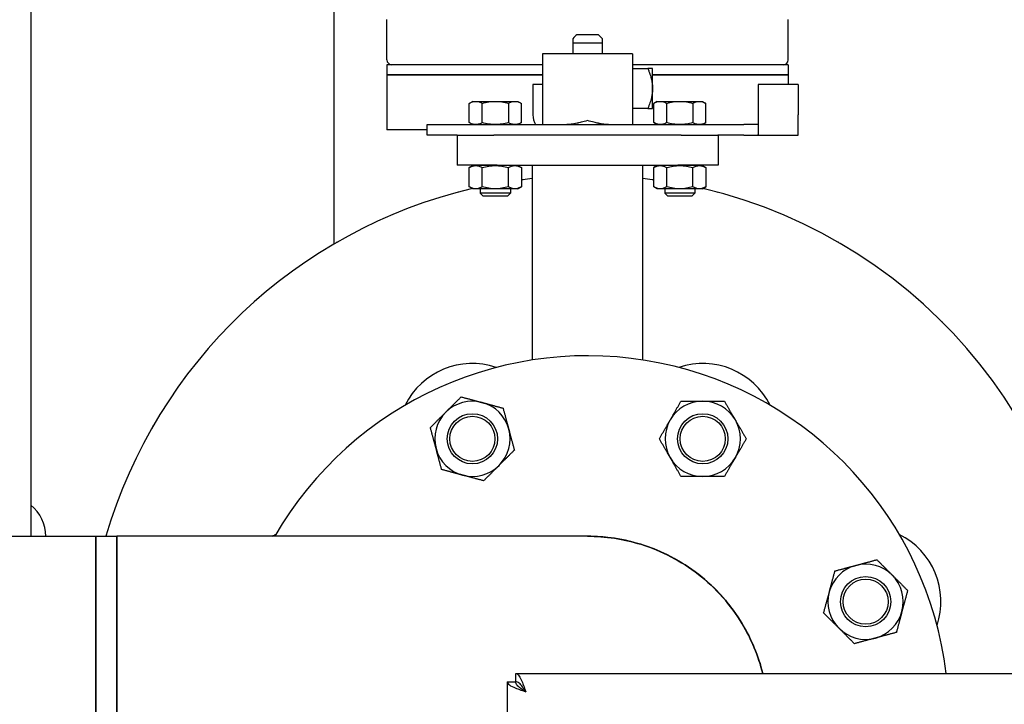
# Paper-space layout 'SHEET_1' of a CAD drawing. Header units: inches. Extents: x 4 to 540, y 12 to 340.
# Tile 26 of 116: x 97 to 109, y 129 to 138. Entities that reach past the tile are written whole.
import ezdxf

# ---------------------------------------------------------------- set-up
doc = ezdxf.new("R2010")
doc.units = ezdxf.units.IN
doc.header["$LTSCALE"] = 16
doc.header["$MEASUREMENT"] = 0
doc.layers.get('0').update_dxf_attribs({"lineweight": 25})
doc.layers.get('DEFPOINTS').update_dxf_attribs({"lineweight": 25})
doc.layers.add('DIMEN', color=7, linetype='Continuous', lineweight=25)
doc.styles.get("Standard").update_dxf_attribs({"font": 'arial.ttf'})
doc.dimstyles.new('DEFAULT-ANSI', dxfattribs={"dimscale": 16, "dimtxt": 0.125, "dimasz": 0.1875, "dimexe": 0.125, "dimexo": 0.0625, "dimgap": 0.031496, "dimtad": 0, "dimtih": 1, "dimtoh": 1, "dimrnd": 1e-08, "dimzin": 4, "dimdsep": 46, "dimtxsty": 'Standard', "dimblk": 'Filled-1', "dimcen": 0.09, "dimdle": 0.393701, "dimclrd": 256, "dimclre": 256, "dimclrt": 256, "dimadec": 0, "dimazin": 1, "dimtfac": 1.504, "dimtofl": 0, "dimtmove": 0, "dimatfit": 3, "dimldrblk": 'Filled-1', "dimfxl": 1, "dimtolj": 1, "dimtzin": 4, "dimlwd": 25, "dimlwe": 25, "dimarcsym": 0})
doc.dimstyles.new('DEFAULT-ANSI$7', dxfattribs={"dimscale": 16, "dimtxt": 0.125, "dimasz": 0.125, "dimexe": 0.125, "dimexo": 0.0625, "dimgap": 0.031496, "dimtad": 0, "dimtih": 1, "dimtoh": 1, "dimrnd": 1e-08, "dimzin": 4, "dimdsep": 46, "dimtxsty": 'Standard', "dimblk": 'Filled-1', "dimcen": 0.09, "dimdle": 0.393701, "dimclrd": 256, "dimclre": 256, "dimclrt": 256, "dimadec": 0, "dimazin": 1, "dimtfac": 1.504, "dimtofl": 0, "dimtmove": 0, "dimatfit": 3, "dimldrblk": 'Filled-1', "dimfxl": 1, "dimtolj": 1, "dimtzin": 4, "dimlwd": 25, "dimlwe": 25, "dimarcsym": 0})

# ---------------------------------------------------------------- blocks, each defined once
blk = doc.blocks.new('Filled-1')
at = {"color": 0}
for p, q in [((0, 0), (-1, 0.25)), ((-1, 0.25), (-1, -0.25)), ((-1, 0), (0, 0)), ((-1, -0.25), (0, 0))]:
    blk.add_line(p, q, dxfattribs=at)
at = {"color": 0, "flags": 128}
blk.add_lwpolyline([(-1, -0.25), (0, 0), (-1, 0.25), (-1, -0.25)], dxfattribs=at)
at = {"color": 0}
blk.add_solid([(-1, -0.25), (0, 0), (-1, 0.25), (-1, -0.25)], dxfattribs=at)
blk = doc.blocks.new('*D18')
at = {"layer": 'DEFPOINTS', "color": 0, "linetype": 'Continuous'}
for p in [(87.376, 151.891), (152.07, 151.891), (130.653, 102.969)]:
    blk.add_point(p, dxfattribs=at)
at = {"layer": 'DIMEN', "linetype": 'Continuous', "lineweight": 25}
for p, q in [((88.376, 151.891), (154.07, 151.891)), ((152.07, 148.891), (152.07, 128.955)), ((152.07, 105.969), (152.07, 125.905)), ((131.653, 102.969), (154.07, 102.969))]:
    blk.add_line(p, q, dxfattribs=at)
at = {"layer": 'DIMEN', "linetype": 'Continuous', "lineweight": 25, "xscale": 3, "yscale": 3, "zscale": 3}
for p, rotation in [((152.07, 151.891), 90), ((152.07, 102.969), 270)]:
    blk.add_blockref('Filled-1', p, dxfattribs=dict(at, rotation=rotation))
at = {"layer": 'DIMEN', "linetype": 'Continuous', "lineweight": 25, "insert": (148.666, 128.451), "char_height": 2, "attachment_point": 1}
blk.add_mtext('\\A1;48.92', dxfattribs=at)

psp = doc.layouts.new('SHEET_1')

# ---------------------------------------------------------------- linework, layer by layer
for p, q in [((100.494, 134.844), (100.494, 141.701)), ((96.717, 140.076), (96.717, 131.201)), ((101.153, 137.139), (101.153, 137.639)), ((106.153, 137.139), (106.153, 137.639)), ((103.468, 137.352), (103.838, 137.352)), ((103.468, 137.352), (103.468, 137.211)), ((103.838, 137.211), (103.838, 137.352)), ((104.213, 137.211), (103.093, 137.211)), ((103.093, 137.211), (103.093, 136.331)), ((104.213, 137.211), (104.213, 136.331)), ((103.093, 137.076), (101.153, 137.076)), ((101.153, 137.076), (101.153, 136.951)), ((106.153, 137.076), (104.213, 137.076)), ((104.213, 137.031), (104.403, 137.031)), ((106.153, 137.076), (106.153, 136.951)), ((101.153, 136.951), (103.093, 136.951)), ((101.153, 136.951), (101.153, 136.264)), ((103.093, 136.951), (101.153, 136.951)), ((104.433, 136.951), (104.433, 136.951)), ((104.433, 136.951), (104.433, 136.951)), ((104.463, 136.951), (106.153, 136.951)), ((106.153, 136.951), (104.463, 136.951)), ((106.153, 136.951), (106.153, 136.831)), ((103.093, 136.831), (102.973, 136.831)), ((102.973, 136.831), (102.973, 136.451)), ((105.778, 136.831), (105.778, 136.451)), ((106.278, 136.831), (105.778, 136.831)), ((106.278, 136.831), (106.278, 136.451)), ((102.222, 136.621), (102.179, 136.596)), ((102.179, 136.356), (102.179, 136.596)), ((102.222, 136.621), (102.26, 136.621)), ((102.26, 136.621), (102.504, 136.621)), ((102.341, 136.356), (102.341, 136.596)), ((102.504, 136.621), (102.747, 136.621)), ((102.666, 136.596), (102.666, 136.356)), ((102.747, 136.621), (102.785, 136.621)), ((102.785, 136.621), (102.829, 136.596)), ((102.829, 136.356), (102.829, 136.596)), ((104.403, 136.531), (104.213, 136.531)), ((104.52, 136.621), (104.477, 136.596)), ((104.477, 136.356), (104.477, 136.596)), ((104.52, 136.621), (104.558, 136.621)), ((104.558, 136.621), (104.802, 136.621)), ((104.639, 136.356), (104.639, 136.596)), ((104.802, 136.621), (105.046, 136.621)), ((104.964, 136.596), (104.964, 136.356)), ((105.046, 136.621), (105.083, 136.621)), ((105.083, 136.621), (105.127, 136.596)), ((105.127, 136.356), (105.127, 136.596)), ((105.778, 136.451), (105.778, 136.205)), ((106.278, 136.201), (106.278, 136.451)), ((101.653, 136.331), (105.6, 136.331)), ((101.653, 136.201), (101.653, 136.331)), ((102.222, 136.331), (102.179, 136.356)), ((102.785, 136.331), (102.829, 136.356)), ((104.52, 136.331), (104.477, 136.356)), ((105.083, 136.331), (105.127, 136.356)), ((105.773, 136.331), (105.6, 136.331)), ((105.773, 136.332), (105.773, 136.331)), ((101.653, 136.264), (101.153, 136.264)), ((102.03, 136.201), (101.653, 136.201)), ((102.028, 136.201), (102.028, 135.826)), ((102.03, 136.201), (102.484, 136.201)), ((104.821, 136.201), (102.484, 136.201)), ((104.821, 136.201), (105.276, 136.201)), ((105.6, 136.201), (105.276, 136.201)), ((105.278, 136.201), (105.278, 135.826)), ((105.6, 136.201), (105.765, 136.201)), ((105.765, 136.201), (106.278, 136.201)), ((102.528, 135.826), (102.028, 135.826)), ((102.222, 135.821), (102.179, 135.796)), ((102.179, 135.556), (102.179, 135.796)), ((102.213, 135.826), (102.213, 135.816)), ((102.26, 135.821), (102.222, 135.821)), ((102.504, 135.821), (102.26, 135.821)), ((102.316, 135.826), (102.316, 135.821)), ((102.341, 135.556), (102.341, 135.796)), ((102.747, 135.821), (102.504, 135.821)), ((102.528, 135.826), (104.778, 135.826)), ((102.666, 135.556), (102.666, 135.796)), ((102.691, 135.826), (102.691, 135.821)), ((102.785, 135.821), (102.747, 135.821)), ((102.785, 135.821), (102.829, 135.796)), ((102.829, 135.796), (102.829, 135.556)), ((102.965, 133.398), (102.965, 135.826)), ((104.34, 133.398), (104.34, 135.826)), ((104.52, 135.821), (104.477, 135.796)), ((104.477, 135.556), (104.477, 135.796)), ((104.558, 135.821), (104.52, 135.821)), ((104.802, 135.821), (104.558, 135.821)), ((104.614, 135.826), (104.614, 135.821)), ((104.639, 135.556), (104.639, 135.796)), ((105.278, 135.826), (104.778, 135.826)), ((105.046, 135.821), (104.802, 135.821)), ((104.964, 135.556), (104.964, 135.796)), ((104.989, 135.826), (104.989, 135.821)), ((105.083, 135.821), (105.046, 135.821)), ((105.083, 135.821), (105.127, 135.796)), ((105.093, 135.826), (105.093, 135.816)), ((105.127, 135.796), (105.127, 135.556)), ((102.222, 135.531), (102.179, 135.556)), ((102.785, 135.531), (102.829, 135.556)), ((104.52, 135.531), (104.477, 135.556)), ((105.083, 135.531), (105.127, 135.556)), ((102.04, 135.489), (102.03, 135.487)), ((102.213, 135.536), (102.213, 135.533)), ((102.26, 135.531), (102.222, 135.531)), ((102.504, 135.531), (102.26, 135.531)), ((102.316, 135.531), (102.316, 135.478)), ((102.353, 135.441), (102.316, 135.478)), ((102.691, 135.478), (102.316, 135.478)), ((102.654, 135.441), (102.353, 135.441)), ((102.747, 135.531), (102.504, 135.531)), ((102.654, 135.441), (102.691, 135.478)), ((102.691, 135.531), (102.691, 135.478)), ((102.785, 135.531), (102.747, 135.531)), ((104.558, 135.531), (104.52, 135.531)), ((104.802, 135.531), (104.558, 135.531)), ((104.614, 135.531), (104.614, 135.478)), ((104.652, 135.441), (104.614, 135.478)), ((104.989, 135.478), (104.614, 135.478)), ((104.952, 135.441), (104.652, 135.441)), ((105.046, 135.531), (104.802, 135.531)), ((104.952, 135.441), (104.989, 135.478)), ((104.989, 135.531), (104.989, 135.478)), ((105.083, 135.531), (105.046, 135.531)), ((105.093, 135.536), (105.093, 135.533)), ((105.275, 135.487), (105.266, 135.489)), ((100.532, 134.866), (100.523, 134.861)), ((106.782, 134.861), (106.773, 134.866)), ((99.237, 133.874), (99.23, 133.867)), ((108.076, 133.867), (108.069, 133.874)), ((98.243, 132.58), (98.238, 132.572)), ((95.155, 131.201), (97.528, 131.201)), ((97.528, 131.201), (97.528, 126.701)), ((97.528, 128.951), (97.528, 131.201)), ((97.528, 131.201), (97.787, 131.201)), ((103.651, 131.201), (97.787, 131.201)), ((102.758, 129.389), (102.758, 129.493)), ((102.758, 129.493), (124.547, 129.493)), ((102.653, 129.388), (102.653, 115.389)), ((102.653, 129.388), (102.757, 129.388))]:
    psp.add_line(p, q)
for centre, radius in [((102.218, 132.416), 0.313), ((105.088, 132.416), 0.313), ((102.218, 132.416), 0.281), ((105.088, 132.416), 0.281), ((107.117, 130.386), 0.313), ((107.117, 130.386), 0.281)]:
    psp.add_circle(centre, radius)
for centre, radius, start, end in [((101.215, 137.139), 0.0625, 180, 270), ((106.09, 137.139), 0.0625, 270, 0), ((103.223, 136.451), 0.25, 180, 208.6854), ((103.653, 129.451), 6.25, 103.2789, 163.7398), ((102.061, 135.371), 0.12, 105, 105.384), ((102.071, 135.373), 0.12, 104.616, 105), ((103.658, 129.43), 6.271, 103.2017, 103.2018), ((103.667, 129.511), 6.188, 76.7982, 76.7983), ((103.653, 129.451), 6.25, 0.3859, 76.7211), ((105.234, 135.373), 0.12, 75, 75.384), ((105.244, 135.371), 0.12, 74.616, 75), ((100.583, 134.757), 0.12, 120, 120.384), ((100.592, 134.762), 0.12, 119.616, 120), ((106.713, 134.762), 0.12, 60, 60.384), ((106.722, 134.757), 0.12, 59.616, 60), ((99.315, 133.782), 0.12, 135, 135.384), ((99.322, 133.789), 0.12, 134.616, 135), ((107.984, 133.789), 0.12, 45, 45.384), ((107.991, 133.782), 0.12, 44.616, 45), ((103.653, 128.951), 4.5, 6.919, 150), ((102.218, 132.416), 0.938, 71.5254, 153.4746), ((105.088, 132.416), 0.938, 26.5254, 108.4746), ((102.218, 132.416), 0.469, 75, 135), ((102.218, 132.416), 0.469, 15, 75), ((105.088, 132.416), 0.469, 90, 150), ((105.088, 132.416), 0.469, 30, 90), ((102.218, 132.416), 0.469, 135, 195), ((105.088, 132.416), 0.469, 150, 210), ((105.088, 132.416), 0.469, 330, 30), ((98.342, 132.512), 0.12, 150, 150.384), ((98.347, 132.52), 0.12, 149.616, 150), ((102.218, 132.416), 0.469, 315, 15), ((102.218, 132.416), 0.469, 195, 255), ((105.088, 132.416), 0.469, 210, 270), ((105.088, 132.416), 0.469, 270, 330), ((102.218, 132.416), 0.469, 255, 315), ((96.403, 131.201), 0.5, 0, 51.0126), ((100.188, 130.386), 0.937, 116.5254, 119.6265), ((103.653, 128.951), 2.25, 13.9416, 90.019), ((107.117, 130.386), 0.938, 341.5254, 63.4746), ((107.117, 130.386), 0.469, 105, 165), ((107.117, 130.386), 0.469, 45, 105), ((107.117, 130.386), 0.469, 345, 45), ((107.117, 130.386), 0.469, 165, 225), ((107.117, 130.386), 0.469, 285, 345), ((107.117, 130.386), 0.469, 225, 285)]:
    psp.add_arc(centre, radius, start, end)
for points in [[(103.518, 137.451), (103.503, 137.436), (103.486, 137.42), (103.468, 137.401)], [(103.838, 137.401), (103.819, 137.42), (103.802, 137.436), (103.788, 137.451)], [(105.778, 136.34), (105.778, 136.336), (105.776, 136.333), (105.773, 136.332)], [(102.653, 129.388), (102.653, 129.378), (102.658, 129.369), (102.667, 129.36)]]:
    psp.add_open_spline(points, degree=3)
for points, knots in [([(103.468, 137.401), (103.468, 137.395), (103.468, 137.387), (103.468, 137.371), (103.468, 137.362), (103.468, 137.352)], [0, 0, 0, 0, 0.001296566, 0.001296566, 0.002593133, 0.002593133, 0.002593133, 0.002593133]), ([(103.788, 137.451), (103.775, 137.451), (103.756, 137.451), (103.708, 137.451), (103.681, 137.451), (103.625, 137.451), (103.597, 137.451), (103.55, 137.451), (103.53, 137.451), (103.518, 137.451)], [0, 0, 0, 0, 0.25, 0.25, 0.5, 0.5, 0.75, 0.75, 1, 1, 1, 1]), ([(103.838, 137.352), (103.838, 137.362), (103.838, 137.371), (103.838, 137.387), (103.838, 137.395), (103.838, 137.401)], [0, 0, 0, 0, 0.001296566, 0.001296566, 0.002593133, 0.002593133, 0.002593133, 0.002593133]), ([(104.403, 137.031), (104.408, 137.018), (104.413, 137.006), (104.42, 136.987), (104.422, 136.981), (104.425, 136.973), (104.427, 136.968), (104.429, 136.963), (104.429, 136.961), (104.43, 136.959), (104.43, 136.959), (104.434, 136.947), (104.437, 136.936), (104.442, 136.921), (104.443, 136.916), (104.445, 136.908), (104.446, 136.904), (104.447, 136.9), (104.448, 136.898), (104.448, 136.896), (104.453, 136.875), (104.457, 136.856), (104.462, 136.818), (104.463, 136.8), (104.463, 136.781)], [0, 0, 0, 0, 0.125, 0.125, 0.1875, 0.1875, 0.21875, 0.234375, 0.242188, 0.242188, 0.25, 0.25, 0.375, 0.375, 0.4375, 0.4375, 0.46875, 0.484375, 0.484375, 0.5, 0.5, 0.75, 0.75, 1, 1, 1, 1]), ([(104.463, 137.031), (104.463, 137.031), (104.462, 137.031), (104.458, 137.031), (104.456, 137.031), (104.454, 137.031), (104.453, 137.031), (104.451, 137.031), (104.45, 137.031), (104.449, 137.031), (104.449, 137.031), (104.449, 137.031), (104.449, 137.031), (104.443, 137.031), (104.437, 137.031), (104.422, 137.031), (104.413, 137.031), (104.403, 137.031)], [0, 0, 0, 0, 0.25, 0.25, 0.375, 0.375, 0.4375, 0.4375, 0.46875, 0.484375, 0.492188, 0.492188, 0.5, 0.5, 0.75, 0.75, 1, 1, 1, 1]), ([(104.463, 136.781), (104.463, 136.814), (104.463, 136.846), (104.463, 136.907), (104.463, 136.935), (104.463, 136.981), (104.463, 136.999), (104.463, 137.025), (104.463, 137.031), (104.463, 137.031)], [0, 0, 0, 0, 0.25, 0.25, 0.5, 0.5, 0.75, 0.75, 1, 1, 1, 1]), ([(104.463, 136.781), (104.463, 136.762), (104.462, 136.744), (104.458, 136.715), (104.456, 136.706), (104.454, 136.691), (104.453, 136.687), (104.451, 136.679), (104.45, 136.676), (104.449, 136.671), (104.449, 136.67), (104.449, 136.668), (104.449, 136.668), (104.443, 136.646), (104.437, 136.625), (104.422, 136.579), (104.413, 136.556), (104.403, 136.531)], [0, 0, 0, 0, 0.25, 0.25, 0.375, 0.375, 0.4375, 0.4375, 0.46875, 0.484375, 0.492187, 0.492187, 0.5, 0.5, 0.75, 0.75, 1, 1, 1, 1]), ([(104.463, 136.531), (104.463, 136.531), (104.463, 136.538), (104.463, 136.563), (104.463, 136.581), (104.463, 136.627), (104.463, 136.655), (104.463, 136.716), (104.463, 136.748), (104.463, 136.781)], [0, 0, 0, 0, 0.25, 0.25, 0.5, 0.5, 0.75, 0.75, 1, 1, 1, 1]), ([(102.179, 136.596), (102.192, 136.604), (102.205, 136.61), (102.232, 136.619), (102.246, 136.621), (102.26, 136.621)], [0, 0, 0, 0, 0.002088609, 0.002088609, 0.004177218, 0.004177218, 0.004177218, 0.004177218]), ([(102.26, 136.621), (102.274, 136.621), (102.287, 136.619), (102.315, 136.61), (102.328, 136.604), (102.341, 136.596)], [0, 0, 0, 0, 0.002088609, 0.002088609, 0.004177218, 0.004177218, 0.004177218, 0.004177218]), ([(102.341, 136.596), (102.368, 136.604), (102.394, 136.61), (102.449, 136.619), (102.476, 136.621), (102.504, 136.621)], [0, 0, 0, 0, 0.002088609, 0.002088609, 0.004177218, 0.004177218, 0.004177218, 0.004177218]), ([(102.504, 136.621), (102.531, 136.621), (102.559, 136.619), (102.613, 136.61), (102.64, 136.604), (102.666, 136.596)], [0, 0, 0, 0, 0.002088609, 0.002088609, 0.004177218, 0.004177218, 0.004177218, 0.004177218]), ([(102.666, 136.596), (102.679, 136.604), (102.693, 136.61), (102.72, 136.619), (102.734, 136.621), (102.747, 136.621)], [0, 0, 0, 0, 0.002088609, 0.002088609, 0.004177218, 0.004177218, 0.004177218, 0.004177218]), ([(102.747, 136.621), (102.761, 136.621), (102.775, 136.619), (102.802, 136.61), (102.815, 136.604), (102.829, 136.596)], [0, 0, 0, 0, 0.002088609, 0.002088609, 0.004177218, 0.004177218, 0.004177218, 0.004177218]), ([(104.403, 136.531), (104.408, 136.531), (104.413, 136.531), (104.42, 136.531), (104.422, 136.531), (104.425, 136.531), (104.427, 136.531), (104.429, 136.531), (104.429, 136.531), (104.43, 136.531), (104.43, 136.531), (104.434, 136.531), (104.437, 136.531), (104.442, 136.531), (104.443, 136.531), (104.445, 136.531), (104.446, 136.531), (104.447, 136.531), (104.448, 136.531), (104.448, 136.531), (104.453, 136.531), (104.457, 136.531), (104.462, 136.531), (104.463, 136.531), (104.463, 136.531)], [0, 0, 0, 0, 0.125, 0.125, 0.1875, 0.1875, 0.21875, 0.234375, 0.242188, 0.242188, 0.25, 0.25, 0.375, 0.375, 0.4375, 0.4375, 0.46875, 0.484375, 0.484375, 0.5, 0.5, 0.75, 0.75, 1, 1, 1, 1]), ([(104.477, 136.596), (104.49, 136.604), (104.503, 136.61), (104.53, 136.619), (104.544, 136.621), (104.558, 136.621)], [0, 0, 0, 0, 0.002088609, 0.002088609, 0.004177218, 0.004177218, 0.004177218, 0.004177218]), ([(104.558, 136.621), (104.572, 136.621), (104.586, 136.619), (104.613, 136.61), (104.626, 136.604), (104.639, 136.596)], [0, 0, 0, 0, 0.002088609, 0.002088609, 0.004177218, 0.004177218, 0.004177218, 0.004177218]), ([(104.639, 136.596), (104.666, 136.604), (104.693, 136.61), (104.747, 136.619), (104.774, 136.621), (104.802, 136.621)], [0, 0, 0, 0, 0.002088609, 0.002088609, 0.004177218, 0.004177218, 0.004177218, 0.004177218]), ([(104.802, 136.621), (104.83, 136.621), (104.857, 136.619), (104.911, 136.61), (104.938, 136.604), (104.964, 136.596)], [0, 0, 0, 0, 0.002088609, 0.002088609, 0.004177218, 0.004177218, 0.004177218, 0.004177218]), ([(104.964, 136.596), (104.978, 136.604), (104.991, 136.61), (105.018, 136.619), (105.032, 136.621), (105.046, 136.621)], [0, 0, 0, 0, 0.002088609, 0.002088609, 0.004177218, 0.004177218, 0.004177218, 0.004177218]), ([(105.046, 136.621), (105.059, 136.621), (105.073, 136.619), (105.1, 136.61), (105.114, 136.604), (105.127, 136.596)], [0, 0, 0, 0, 0.002088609, 0.002088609, 0.004177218, 0.004177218, 0.004177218, 0.004177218]), ([(102.26, 136.331), (102.246, 136.331), (102.232, 136.333), (102.205, 136.342), (102.192, 136.349), (102.179, 136.356)], [0, 0, 0, 0, 0.002088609, 0.002088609, 0.004177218, 0.004177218, 0.004177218, 0.004177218]), ([(102.341, 136.356), (102.328, 136.349), (102.315, 136.342), (102.287, 136.333), (102.274, 136.331), (102.26, 136.331)], [0, 0, 0, 0, 0.002088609, 0.002088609, 0.004177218, 0.004177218, 0.004177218, 0.004177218]), ([(102.504, 136.331), (102.476, 136.331), (102.449, 136.333), (102.394, 136.342), (102.368, 136.349), (102.341, 136.356)], [0, 0, 0, 0, 0.002088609, 0.002088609, 0.004177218, 0.004177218, 0.004177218, 0.004177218]), ([(102.666, 136.356), (102.64, 136.349), (102.613, 136.342), (102.559, 136.333), (102.531, 136.331), (102.504, 136.331)], [0, 0, 0, 0, 0.002088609, 0.002088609, 0.004177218, 0.004177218, 0.004177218, 0.004177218]), ([(102.747, 136.331), (102.734, 136.331), (102.72, 136.333), (102.693, 136.342), (102.679, 136.349), (102.666, 136.356)], [0, 0, 0, 0, 0.002088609, 0.002088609, 0.004177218, 0.004177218, 0.004177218, 0.004177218]), ([(102.829, 136.356), (102.815, 136.349), (102.802, 136.342), (102.775, 136.333), (102.761, 136.331), (102.747, 136.331)], [0, 0, 0, 0, 0.002088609, 0.002088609, 0.004177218, 0.004177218, 0.004177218, 0.004177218]), ([(103.653, 136.381), (103.623, 136.373), (103.597, 136.366), (103.564, 136.358), (103.554, 136.356), (103.541, 136.352), (103.537, 136.351), (103.531, 136.35), (103.528, 136.349), (103.525, 136.349), (103.523, 136.348), (103.522, 136.348), (103.522, 136.348), (103.522, 136.348), (103.522, 136.348), (103.522, 136.348), (103.495, 136.342), (103.471, 136.338), (103.428, 136.332), (103.409, 136.331), (103.393, 136.331)], [0, 0, 0, 0, 0.25, 0.25, 0.375, 0.375, 0.4375, 0.4375, 0.46875, 0.484375, 0.492188, 0.496094, 0.498047, 0.499023, 0.499023, 0.5, 0.5, 0.75, 0.75, 1, 1, 1, 1]), ([(103.913, 136.331), (103.896, 136.331), (103.878, 136.332), (103.846, 136.336), (103.834, 136.338), (103.816, 136.342), (103.81, 136.343), (103.8, 136.345), (103.796, 136.346), (103.79, 136.347), (103.787, 136.347), (103.786, 136.348), (103.785, 136.348), (103.784, 136.348), (103.784, 136.348), (103.784, 136.348), (103.77, 136.351), (103.752, 136.355), (103.708, 136.366), (103.683, 136.373), (103.653, 136.381)], [0, 0, 0, 0, 0.25, 0.25, 0.375, 0.375, 0.4375, 0.4375, 0.46875, 0.484375, 0.492187, 0.496094, 0.498047, 0.499023, 0.499023, 0.5, 0.5, 0.75, 0.75, 1, 1, 1, 1]), ([(104.558, 136.331), (104.544, 136.331), (104.53, 136.333), (104.503, 136.342), (104.49, 136.349), (104.477, 136.356)], [0, 0, 0, 0, 0.002088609, 0.002088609, 0.004177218, 0.004177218, 0.004177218, 0.004177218]), ([(104.639, 136.356), (104.626, 136.349), (104.613, 136.342), (104.586, 136.333), (104.572, 136.331), (104.558, 136.331)], [0, 0, 0, 0, 0.002088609, 0.002088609, 0.004177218, 0.004177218, 0.004177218, 0.004177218]), ([(104.802, 136.331), (104.774, 136.331), (104.747, 136.333), (104.693, 136.342), (104.666, 136.349), (104.639, 136.356)], [0, 0, 0, 0, 0.002088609, 0.002088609, 0.004177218, 0.004177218, 0.004177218, 0.004177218]), ([(104.964, 136.356), (104.938, 136.349), (104.911, 136.342), (104.857, 136.333), (104.83, 136.331), (104.802, 136.331)], [0, 0, 0, 0, 0.002088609, 0.002088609, 0.004177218, 0.004177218, 0.004177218, 0.004177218]), ([(105.046, 136.331), (105.032, 136.331), (105.018, 136.333), (104.991, 136.342), (104.978, 136.349), (104.964, 136.356)], [0, 0, 0, 0, 0.002088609, 0.002088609, 0.004177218, 0.004177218, 0.004177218, 0.004177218]), ([(105.127, 136.356), (105.114, 136.349), (105.1, 136.342), (105.073, 136.333), (105.059, 136.331), (105.046, 136.331)], [0, 0, 0, 0, 0.002088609, 0.002088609, 0.004177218, 0.004177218, 0.004177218, 0.004177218]), ([(105.765, 136.201), (105.769, 136.201), (105.772, 136.201), (105.777, 136.203), (105.778, 136.204), (105.778, 136.205)], [0, 0, 0, 0, 0.000616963, 0.000616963, 0.001233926, 0.001233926, 0.001233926, 0.001233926]), ([(102.179, 135.796), (102.192, 135.804), (102.205, 135.81), (102.232, 135.819), (102.246, 135.821), (102.26, 135.821)], [0, 0, 0, 0, 0.002088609, 0.002088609, 0.004177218, 0.004177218, 0.004177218, 0.004177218]), ([(102.26, 135.821), (102.274, 135.821), (102.287, 135.819), (102.315, 135.81), (102.328, 135.804), (102.341, 135.796)], [0, 0, 0, 0, 0.002088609, 0.002088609, 0.004177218, 0.004177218, 0.004177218, 0.004177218]), ([(102.341, 135.796), (102.368, 135.804), (102.394, 135.81), (102.449, 135.819), (102.476, 135.821), (102.504, 135.821)], [0, 0, 0, 0, 0.002088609, 0.002088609, 0.004177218, 0.004177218, 0.004177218, 0.004177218]), ([(102.504, 135.821), (102.531, 135.821), (102.559, 135.819), (102.613, 135.81), (102.64, 135.804), (102.666, 135.796)], [0, 0, 0, 0, 0.002088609, 0.002088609, 0.004177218, 0.004177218, 0.004177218, 0.004177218]), ([(102.666, 135.796), (102.679, 135.804), (102.693, 135.81), (102.72, 135.819), (102.734, 135.821), (102.747, 135.821)], [0, 0, 0, 0, 0.002088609, 0.002088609, 0.004177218, 0.004177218, 0.004177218, 0.004177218]), ([(102.747, 135.821), (102.761, 135.821), (102.775, 135.819), (102.802, 135.81), (102.815, 135.804), (102.829, 135.796)], [0, 0, 0, 0, 0.002088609, 0.002088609, 0.004177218, 0.004177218, 0.004177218, 0.004177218]), ([(104.477, 135.796), (104.49, 135.804), (104.503, 135.81), (104.53, 135.819), (104.544, 135.821), (104.558, 135.821)], [0, 0, 0, 0, 0.002088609, 0.002088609, 0.004177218, 0.004177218, 0.004177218, 0.004177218]), ([(104.558, 135.821), (104.572, 135.821), (104.586, 135.819), (104.613, 135.81), (104.626, 135.804), (104.639, 135.796)], [0, 0, 0, 0, 0.002088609, 0.002088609, 0.004177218, 0.004177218, 0.004177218, 0.004177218]), ([(104.639, 135.796), (104.666, 135.804), (104.693, 135.81), (104.747, 135.819), (104.774, 135.821), (104.802, 135.821)], [0, 0, 0, 0, 0.002088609, 0.002088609, 0.004177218, 0.004177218, 0.004177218, 0.004177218]), ([(104.802, 135.821), (104.83, 135.821), (104.857, 135.819), (104.911, 135.81), (104.938, 135.804), (104.964, 135.796)], [0, 0, 0, 0, 0.002088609, 0.002088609, 0.004177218, 0.004177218, 0.004177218, 0.004177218]), ([(104.964, 135.796), (104.978, 135.804), (104.991, 135.81), (105.018, 135.819), (105.032, 135.821), (105.046, 135.821)], [0, 0, 0, 0, 0.002088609, 0.002088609, 0.004177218, 0.004177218, 0.004177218, 0.004177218]), ([(105.046, 135.821), (105.059, 135.821), (105.073, 135.819), (105.1, 135.81), (105.114, 135.804), (105.127, 135.796)], [0, 0, 0, 0, 0.002088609, 0.002088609, 0.004177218, 0.004177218, 0.004177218, 0.004177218]), ([(102.26, 135.531), (102.246, 135.531), (102.232, 135.533), (102.205, 135.542), (102.192, 135.549), (102.179, 135.556)], [0, 0, 0, 0, 0.002088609, 0.002088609, 0.004177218, 0.004177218, 0.004177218, 0.004177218]), ([(102.341, 135.556), (102.328, 135.549), (102.315, 135.542), (102.287, 135.533), (102.274, 135.531), (102.26, 135.531)], [0, 0, 0, 0, 0.002088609, 0.002088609, 0.004177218, 0.004177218, 0.004177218, 0.004177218]), ([(102.504, 135.531), (102.476, 135.531), (102.449, 135.533), (102.394, 135.542), (102.368, 135.549), (102.341, 135.556)], [0, 0, 0, 0, 0.002088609, 0.002088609, 0.004177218, 0.004177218, 0.004177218, 0.004177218]), ([(102.666, 135.556), (102.64, 135.549), (102.613, 135.542), (102.559, 135.533), (102.531, 135.531), (102.504, 135.531)], [0, 0, 0, 0, 0.002088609, 0.002088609, 0.004177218, 0.004177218, 0.004177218, 0.004177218]), ([(102.747, 135.531), (102.734, 135.531), (102.72, 135.533), (102.693, 135.542), (102.679, 135.549), (102.666, 135.556)], [0, 0, 0, 0, 0.002088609, 0.002088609, 0.004177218, 0.004177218, 0.004177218, 0.004177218]), ([(102.829, 135.556), (102.815, 135.549), (102.802, 135.542), (102.775, 135.533), (102.761, 135.531), (102.747, 135.531)], [0, 0, 0, 0, 0.002088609, 0.002088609, 0.004177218, 0.004177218, 0.004177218, 0.004177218]), ([(102.829, 135.646), (102.835, 135.647), (102.842, 135.648), (102.886, 135.654), (102.925, 135.659), (102.965, 135.663)], [25.5289124, 25.5289124, 25.5289124, 25.5289124, 25.5880795, 25.5880795, 25.9182611, 25.9182611, 25.9182611, 25.9182611]), ([(104.34, 135.663), (104.38, 135.659), (104.419, 135.654), (104.463, 135.648), (104.47, 135.647), (104.477, 135.646)], [7.2769508, 7.2769508, 7.2769508, 7.2769508, 7.6071324, 7.6071324, 7.6662995, 7.6662995, 7.6662995, 7.6662995]), ([(104.558, 135.531), (104.544, 135.531), (104.53, 135.533), (104.503, 135.542), (104.49, 135.549), (104.477, 135.556)], [0, 0, 0, 0, 0.002088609, 0.002088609, 0.004177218, 0.004177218, 0.004177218, 0.004177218]), ([(104.639, 135.556), (104.626, 135.549), (104.613, 135.542), (104.586, 135.533), (104.572, 135.531), (104.558, 135.531)], [0, 0, 0, 0, 0.002088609, 0.002088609, 0.004177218, 0.004177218, 0.004177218, 0.004177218]), ([(104.802, 135.531), (104.774, 135.531), (104.747, 135.533), (104.693, 135.542), (104.666, 135.549), (104.639, 135.556)], [0, 0, 0, 0, 0.002088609, 0.002088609, 0.004177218, 0.004177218, 0.004177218, 0.004177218]), ([(104.964, 135.556), (104.938, 135.549), (104.911, 135.542), (104.857, 135.533), (104.83, 135.531), (104.802, 135.531)], [0, 0, 0, 0, 0.002088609, 0.002088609, 0.004177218, 0.004177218, 0.004177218, 0.004177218]), ([(105.046, 135.531), (105.032, 135.531), (105.018, 135.533), (104.991, 135.542), (104.978, 135.549), (104.964, 135.556)], [0, 0, 0, 0, 0.002088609, 0.002088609, 0.004177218, 0.004177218, 0.004177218, 0.004177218]), ([(105.127, 135.556), (105.114, 135.549), (105.1, 135.542), (105.073, 135.533), (105.059, 135.531), (105.046, 135.531)], [0, 0, 0, 0, 0.002088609, 0.002088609, 0.004177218, 0.004177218, 0.004177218, 0.004177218]), ([(97.787, 126.701), (97.787, 126.701), (97.787, 126.711), (97.788, 126.779), (97.788, 126.889), (97.789, 127.208), (97.789, 127.413), (97.789, 127.898), (97.789, 128.179), (97.79, 128.746), (97.79, 129.031), (97.789, 129.59), (97.789, 129.864), (97.789, 130.346), (97.789, 130.557), (97.788, 130.893), (97.788, 131.021), (97.787, 131.167), (97.787, 131.201), (97.787, 131.201)], [-32.97731, -32.97731, -32.97731, -32.97731, -32.130762, -32.130762, -30.014553, -30.014553, -27.96705, -27.96705, -25.860951, -25.860951, -23.902752, -23.902752, -21.898851, -21.898851, -19.964957, -19.964957, -18.06363, -18.06363, -16.492963, -16.492963, -16.492963, -16.492963]), ([(97.787, 131.201), (97.787, 131.201), (97.787, 131.167), (97.788, 131.021), (97.788, 130.893), (97.789, 130.557), (97.789, 130.346), (97.789, 129.864), (97.789, 129.59), (97.79, 129.031), (97.79, 128.746), (97.789, 128.179), (97.789, 127.898), (97.789, 127.413), (97.789, 127.208), (97.788, 126.889), (97.788, 126.779), (97.787, 126.711), (97.787, 126.701), (97.787, 126.701)], [16.492963, 16.492963, 16.492963, 16.492963, 18.06363, 18.06363, 19.964957, 19.964957, 21.898851, 21.898851, 23.902752, 23.902752, 25.860951, 25.860951, 27.96705, 27.96705, 30.014553, 30.014553, 32.130762, 32.130762, 32.97731, 32.97731, 32.97731, 32.97731]), ([(103.651, 131.201), (103.876, 131.201), (104.1, 131.167), (104.574, 131.021), (104.819, 130.893), (105.252, 130.557), (105.438, 130.346), (105.695, 129.918), (105.781, 129.71), (105.835, 129.493)], [-16.484347, -16.484347, -16.484347, -16.484347, -14.91368, -14.91368, -13.012353, -13.012353, -11.078459, -11.078459, -9.517258, -9.517258, -9.517258, -9.517258]), ([(105.835, 129.493), (105.781, 129.71), (105.695, 129.918), (105.438, 130.346), (105.252, 130.557), (104.819, 130.893), (104.574, 131.021), (104.1, 131.167), (103.876, 131.201), (103.651, 131.201)], [9.517258, 9.517258, 9.517258, 9.517258, 11.078459, 11.078459, 13.012353, 13.012353, 14.91368, 14.91368, 16.484347, 16.484347, 16.484347, 16.484347]), ([(102.758, 129.493), (102.781, 129.493), (102.804, 129.463), (102.827, 129.412), (102.845, 129.371), (102.864, 129.317), (102.882, 129.264)], [-1, -1, -1, -1, -0.446659, -0.446659, -0.446659, 0, 0, 0, 0]), ([(102.667, 129.36), (102.681, 129.346), (102.704, 129.333), (102.734, 129.319), (102.775, 129.301), (102.829, 129.282), (102.882, 129.264)], [-0.7739692, -0.7739692, -0.7739692, -0.7739692, -0.4466593, -0.4466593, -0.4466593, 0, 0, 0, 0]), ([(102.882, 129.264), (102.84, 129.29), (102.799, 129.317), (102.776, 129.344), (102.764, 129.358), (102.757, 129.373), (102.757, 129.388)], [0, 0, 0, 0, 0.644181, 0.644181, 0.644181, 1, 1, 1, 1]), ([(102.882, 129.264), (102.856, 129.306), (102.829, 129.347), (102.802, 129.37), (102.788, 129.382), (102.773, 129.389), (102.758, 129.389)], [0, 0, 0, 0, 0.644181, 0.644181, 0.644181, 1, 1, 1, 1])]:
    psp.add_open_spline(points, degree=3, knots=knots)
for points, weights in [([(101.886, 132.747), (101.975, 132.836), (102.078, 132.938)], [1, 1.0930923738, 1.10906450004]), ([(102.078, 132.938), (102.218, 132.901), (102.339, 132.868)], [1.10906450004, 1.0930923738, 1]), ([(102.339, 132.868), (102.46, 132.836), (102.6, 132.798)], [1, 1.0930923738, 1.10906450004]), ([(104.682, 132.65), (104.745, 132.759), (104.817, 132.884)], [1, 1.0930923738, 1.10906450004]), ([(104.817, 132.884), (104.962, 132.884), (105.088, 132.884)], [1.10906450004, 1.0930923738, 1]), ([(105.088, 132.884), (105.213, 132.884), (105.358, 132.884)], [1, 1.0930923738, 1.10906450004]), ([(105.358, 132.884), (105.431, 132.759), (105.494, 132.65)], [1.10906450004, 1.0930923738, 1]), ([(101.695, 132.556), (101.797, 132.658), (101.886, 132.747)], [1.10906450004, 1.0930923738, 1]), ([(102.6, 132.798), (102.638, 132.658), (102.67, 132.537)], [1.10906450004, 1.0930923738, 1]), ([(104.547, 132.416), (104.619, 132.541), (104.682, 132.65)], [1.10906450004, 1.0930923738, 1]), ([(105.494, 132.65), (105.557, 132.541), (105.629, 132.416)], [1, 1.0930923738, 1.10906450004]), ([(101.765, 132.294), (101.732, 132.416), (101.695, 132.556)], [1, 1.0930923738, 1.10906450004]), ([(102.67, 132.537), (102.703, 132.416), (102.741, 132.275)], [1, 1.0930923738, 1.10906450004]), ([(104.682, 132.181), (104.619, 132.29), (104.547, 132.416)], [1, 1.0930923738, 1.10906450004]), ([(105.629, 132.416), (105.557, 132.29), (105.494, 132.181)], [1.10906450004, 1.0930923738, 1]), ([(101.835, 132.033), (101.797, 132.173), (101.765, 132.294)], [1.10906450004, 1.0930923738, 1]), ([(102.741, 132.275), (102.638, 132.173), (102.549, 132.084)], [1.10906450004, 1.0930923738, 1]), ([(104.817, 131.947), (104.745, 132.072), (104.682, 132.181)], [1.10906450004, 1.0930923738, 1]), ([(105.494, 132.181), (105.431, 132.072), (105.358, 131.947)], [1, 1.0930923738, 1.10906450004]), ([(102.096, 131.963), (101.975, 131.995), (101.835, 132.033)], [1, 1.0930923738, 1.10906450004]), ([(102.549, 132.084), (102.46, 131.995), (102.358, 131.893)], [1, 1.0930923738, 1.10906450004]), ([(102.358, 131.893), (102.218, 131.93), (102.096, 131.963)], [1.10906450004, 1.0930923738, 1]), ([(105.088, 131.947), (104.962, 131.947), (104.817, 131.947)], [1, 1.0930923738, 1.10906450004]), ([(105.358, 131.947), (105.213, 131.947), (105.088, 131.947)], [1.10906450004, 1.0930923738, 1]), ([(106.996, 130.839), (107.117, 130.871), (107.257, 130.909)], [1, 1.0930923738, 1.10906450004]), ([(107.257, 130.909), (107.36, 130.806), (107.449, 130.718)], [1.10906450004, 1.0930923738, 1]), ([(106.665, 130.507), (106.697, 130.629), (106.735, 130.769)], [1, 1.0930923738, 1.10906450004]), ([(106.735, 130.769), (106.875, 130.806), (106.996, 130.839)], [1.10906450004, 1.0930923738, 1]), ([(107.449, 130.718), (107.538, 130.629), (107.64, 130.526)], [1, 1.0930923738, 1.10906450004]), ([(107.64, 130.526), (107.603, 130.386), (107.57, 130.265)], [1.10906450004, 1.0930923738, 1]), ([(106.594, 130.246), (106.632, 130.386), (106.665, 130.507)], [1.10906450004, 1.0930923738, 1]), ([(106.786, 130.055), (106.697, 130.143), (106.594, 130.246)], [1, 1.0930923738, 1.10906450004]), ([(107.57, 130.265), (107.538, 130.143), (107.5, 130.003)], [1, 1.0930923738, 1.10906450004]), ([(106.977, 129.863), (106.875, 129.966), (106.786, 130.055)], [1.10906450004, 1.0930923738, 1]), ([(107.239, 129.933), (107.117, 129.901), (106.977, 129.863)], [1, 1.0930923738, 1.10906450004]), ([(107.5, 130.003), (107.36, 129.966), (107.239, 129.933)], [1.10906450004, 1.0930923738, 1])]:
    psp.add_rational_spline(points, weights, degree=2)

# ---------------------------------------------------------------- dimensions: what is measured, and where the dimension line sits
at = {"layer": 'DIMEN', "linetype": 'Continuous', "lineweight": 25}
dim = psp.add_linear_dim(base=(152.07, 151.891), p1=(130.653, 102.969), p2=(87.376, 151.891), angle=90, dimstyle='DEFAULT-ANSI', override={"dimdec": 2, "dimtp": 0, "dimtm": 0, "dimtdec": 2, "dimatfit": 1}, dxfattribs=at)
dim.commit()
dim.dimension.update_dxf_attribs({"geometry": '*D18', "text_midpoint": (152.07, 127.43), "dimtype": 160})

# ---------------------------------------------------------------- leaders
at = {"layer": 'DIMEN', "linetype": 'Continuous', "lineweight": 25, "annotation_type": 0, "has_hookline": 1, "hookline_direction": 0, "text_width": 8.112}
psp.add_leader([(85.476, 130.814), (90.27, 136.347), (106.965, 141.388), (108.965, 141.388)], dimstyle='DEFAULT-ANSI$7', override={"dimtad": 0}, dxfattribs=at)

doc.saveas('drawing.dxf')
